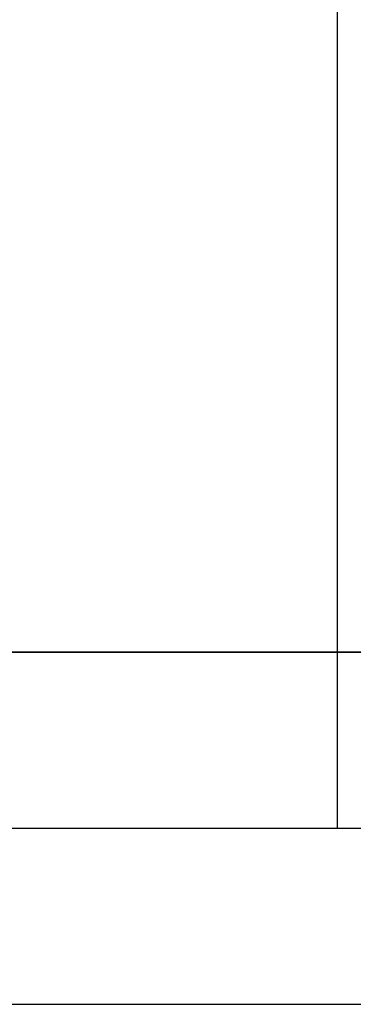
# Model space of a CAD drawing. Header units: millimetres. Extents: x -491 to 2059, y -393 to 795.
# Tile 215 of 256: x 208.8 to 210.69, y -60.35 to -54.76. Entities that reach past the tile are written whole.
import ezdxf

# ---------------------------------------------------------------- set-up
doc = ezdxf.new("R2010")
doc.units = ezdxf.units.MM
doc.header["$LTSCALE"] = 462.55
doc.layers.get('0').update_dxf_attribs({"linetype": 'CONTINUOUS'})
for name, color, linetype in [('_0219_COVER_TOP_PBL458', 7, 'CONTINUOUS'), ('_0302_DELTA_BOTTOM_COVER-3T_PBL521', 7, 'CONTINUOUS'), ('DR1SM11A1001_ABL456', 7, 'CONTINUOUS'), ('DR1SM11P1002_PBL534', 7, 'CONTINUOUS'), ('오른쪽_17_VBL454', 7, 'CONTINUOUS')]:
    doc.layers.add(name, color=color, linetype=linetype)

# ---------------------------------------------------------------- blocks, each defined once
blk = doc.blocks.new('DR1SM11P1002_PBL534', base_point=(7065.31, 3326.812))
at = {"layer": 'DR1SM11P1002_PBL534', "color": 7}
for p, q in [((6980.358, 3331.812), (7150.262, 3331.812)), ((6986.526, 3321.812), (7150.262, 3321.812))]:
    blk.add_line(p, q, dxfattribs=at)
blk = doc.blocks.new('DR1SM11A1001_ABL456', base_point=(6940.449, 2963.212))
at = {"layer": 'DR1SM11P1002_PBL534'}
blk.add_blockref('DR1SM11P1002_PBL534', (7065.31, 3326.812), dxfattribs=at)
blk = doc.blocks.new('_0219_COVER_TOP_PBL458', base_point=(6909.938, 3376.812))
at = {"layer": '_0219_COVER_TOP_PBL458', "color": 2}
blk.add_line((7014.345, 3341.812), (7014.345, 3391.812), dxfattribs=at)
at = {"layer": '_0219_COVER_TOP_PBL458', "color": 7}
blk.add_line((7030.662, 3341.812), (6732.909, 3341.812), dxfattribs=at)
blk = doc.blocks.new('_0302_DELTA_BOTTOM_COVER-3T_PBL521', base_point=(6994.959, 3282.812))
at = {"layer": '_0302_DELTA_BOTTOM_COVER-3T_PBL521', "color": 7}
blk.add_line((6902.287, 3341.812), (7030.618, 3341.812), dxfattribs=at)
at = {"layer": '_0302_DELTA_BOTTOM_COVER-3T_PBL521', "color": 2}
blk.add_line((7014.345, 3331.812), (7014.345, 3341.812), dxfattribs=at)
blk = doc.blocks.new('오른쪽_17_VBL454', base_point=(6940.449, 3003.212))
at = {"layer": '_0219_COVER_TOP_PBL458'}
blk.add_blockref('_0219_COVER_TOP_PBL458', (6909.938, 3376.812), dxfattribs=at)
at = {"layer": '_0302_DELTA_BOTTOM_COVER-3T_PBL521'}
blk.add_blockref('_0302_DELTA_BOTTOM_COVER-3T_PBL521', (6994.959, 3282.812), dxfattribs=at)
at = {"layer": 'DR1SM11A1001_ABL456'}
blk.add_blockref('DR1SM11A1001_ABL456', (6940.449, 2963.212), dxfattribs=at)
blk = doc.blocks.new('W1')
at = {"layer": '오른쪽_17_VBL454'}
blk.add_blockref('오른쪽_17_VBL454', (6940.4488, 3003.2116), dxfattribs=at)

msp = doc.modelspace()

# ---------------------------------------------------------------- block references
at = {"xscale": 0.1, "yscale": 0.1, "zscale": 0.1}
msp.add_blockref('W1', (-490.8323, -392.5342), dxfattribs=at)

doc.saveas('drawing.dxf')
